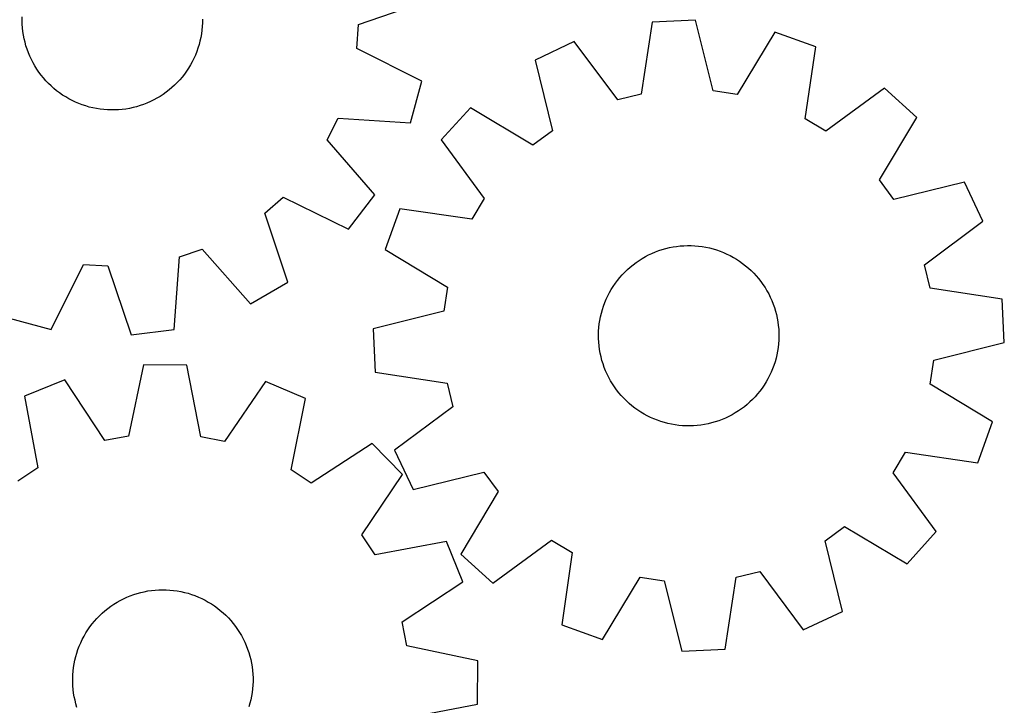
# Model space of a CAD drawing. Header units: millimetres. Extents: x 7 to 1243, y 7 to 1242.
# Tile 17 of 21: x 981 to 1243, y 380 to 562. Entities that reach past the tile are written whole.
import ezdxf

# ---------------------------------------------------------------- set-up
doc = ezdxf.new("R2010")
doc.units = ezdxf.units.MM
doc.layers.add('CUT', color=7, linetype='CONTINUOUS', true_color=0x000000)

msp = doc.modelspace()

# ---------------------------------------------------------------- linework, layer by layer
at = {"layer": 'CUT'}
for p, q in [((1071.623324, 561.224735), (1089.96516, 567.471292)), ((982.115459, 562.29714), (982.128889, 563.276178)), ((982.141973, 561.31837), (982.115459, 562.29714)), ((982.208389, 560.341495), (982.141973, 561.31837)), ((1030.100957, 561.638894), (1030.047604, 560.661218)), ((1030.114387, 562.617931), (1030.100957, 561.638894)), ((1071.187047, 554.809726), (1071.623324, 561.224735)), ((1149.785173, 561.823531), (1146.839409, 542.672424)), ((1161.308605, 562.367578), (1149.785173, 561.823531)), ((1166.045577, 543.579191), (1161.308605, 562.367578)), ((982.314594, 559.368142), (982.208389, 560.341495)), ((982.460413, 558.399931), (982.314594, 559.368142)), ((982.645602, 557.438474), (982.460413, 558.399931)), ((1029.821554, 558.71646), (1029.649232, 557.752613)), ((1029.954418, 559.686533), (1029.821554, 558.71646)), ((1030.047604, 560.661218), (1029.954418, 559.686533)), ((1182.45434, 559.189613), (1172.403998, 542.623592)), ((1193.308801, 555.28242), (1182.45434, 559.189613)), ((982.869854, 556.485371), (982.645602, 557.438474)), ((983.132794, 555.542207), (982.869854, 556.485371)), ((983.433987, 554.610553), (983.132794, 555.542207)), ((1029.187428, 555.850004), (1028.898716, 554.914408)), ((1029.437739, 556.796597), (1029.187428, 555.850004)), ((1029.649232, 557.752613), (1029.437739, 556.796597)), ((1129.032905, 556.667466), (1118.59484, 551.755005)), ((1140.599302, 541.12202), (1129.032905, 556.667466)), ((983.772929, 553.69196), (983.433987, 554.610553)), ((984.149057, 552.787957), (983.772929, 553.69196)), ((1028.208069, 553.082416), (1027.807286, 552.18907)), ((1028.572081, 553.991366), (1028.208069, 553.082416)), ((1028.898716, 554.914408), (1028.572081, 553.991366)), ((1088.514267, 546.137363), (1071.187047, 554.809726)), ((1190.495189, 536.111453), (1193.308801, 555.28242)), ((984.561746, 551.900047), (984.149057, 552.787957)), ((985.010307, 551.02971), (984.561746, 551.900047)), ((985.493996, 550.178392), (985.010307, 551.02971)), ((1026.898131, 550.455108), (1026.391273, 549.617379)), ((1027.370397, 551.312815), (1026.898131, 550.455108)), ((1027.807286, 552.18907), (1027.370397, 551.312815)), ((1118.59484, 551.755005), (1123.202121, 532.934395)), ((986.012005, 549.347513), (985.493996, 550.178392)), ((986.563474, 548.538453), (986.012005, 549.347513)), ((987.147485, 547.752561), (986.563474, 548.538453)), ((987.763064, 546.991143), (987.147485, 547.752561)), ((1025.277213, 548.007393), (1024.671865, 547.237816)), ((1025.850667, 548.801021), (1025.277213, 548.007393)), ((1026.391273, 549.617379), (1025.850667, 548.801021)), ((988.409189, 546.255468), (987.763064, 546.991143)), ((989.084783, 545.54676), (988.409189, 546.255468)), ((989.788722, 544.866197), (989.084783, 545.54676)), ((1022.67479, 545.085985), (1021.952448, 544.424988)), ((1023.36957, 545.775895), (1022.67479, 545.085985)), ((1024.035631, 546.49357), (1023.36957, 545.775895)), ((1024.671865, 547.237816), (1024.035631, 546.49357)), ((1085.501122, 535.001546), (1088.514267, 546.137363)), ((990.519835, 544.214914), (989.788722, 544.866197)), ((991.276904, 543.593994), (990.519835, 544.214914)), ((992.058669, 543.004471), (991.276904, 543.593994)), ((992.86383, 542.447325), (992.058669, 543.004471)), ((993.691046, 541.923484), (992.86383, 542.447325)), ((1019.632288, 542.626226), (1018.812148, 542.091376)), ((1020.42993, 543.194084), (1019.632288, 542.626226)), ((1021.203746, 543.794004), (1020.42993, 543.194084)), ((1021.952448, 544.424988), (1021.203746, 543.794004)), ((1146.839409, 542.672424), (1140.599302, 541.12202)), ((1172.403998, 542.623592), (1166.045577, 543.579191)), ((1211.628759, 544.25424), (1196.003912, 532.795332)), ((1220.161755, 536.490643), (1211.628759, 544.25424)), ((994.53894, 541.43382), (993.691046, 541.923484)), ((995.406101, 540.979148), (994.53894, 541.43382)), ((996.291086, 540.560225), (995.406101, 540.979148)), ((997.192422, 540.177747), (996.291086, 540.560225)), ((998.108608, 539.832352), (997.192422, 540.177747)), ((999.03812, 539.524615), (998.108608, 539.832352)), ((1014.42293, 539.941386), (1013.497614, 539.621252)), ((1015.334418, 540.298996), (1014.42293, 539.941386)), ((1016.230561, 540.693486), (1015.334418, 540.298996)), ((1017.109868, 541.124201), (1016.230561, 540.693486)), ((1017.970874, 541.590423), (1017.109868, 541.124201)), ((1018.812148, 542.091376), (1017.970874, 541.590423)), ((999.979411, 539.255047), (999.03812, 539.524615)), ((1000.930914, 539.024097), (999.979411, 539.255047)), ((1001.891045, 538.83215), (1000.930914, 539.024097)), ((1002.858206, 538.679525), (1001.891045, 538.83215)), ((1003.830787, 538.566476), (1002.858206, 538.679525)), ((1004.807171, 538.493192), (1003.830787, 538.566476)), ((1005.785731, 538.459794), (1004.807171, 538.493192)), ((1006.764839, 538.466337), (1005.785731, 538.459794)), ((1007.742865, 538.512812), (1006.764839, 538.466337)), ((1008.718182, 538.59914), (1007.742865, 538.512812)), ((1009.689165, 538.725178), (1008.718182, 538.59914)), ((1010.6542, 538.890717), (1009.689165, 538.725178)), ((1011.61168, 539.09548), (1010.6542, 538.890717)), ((1012.560011, 539.339127), (1011.61168, 539.09548)), ((1013.497614, 539.621252), (1012.560011, 539.339127)), ((1101.395386, 539.049873), (1093.631789, 530.516877)), ((1118.030328, 529.114023), (1101.395386, 539.049873)), ((1063.307037, 530.489856), (1066.165021, 536.249597)), ((1066.165021, 536.249597), (1085.501122, 535.001546)), ((1196.003912, 532.795332), (1190.495189, 536.111453)), ((1210.225904, 519.855701), (1220.161755, 536.490643)), ((1123.202121, 532.934395), (1118.030328, 529.114023)), ((1075.996531, 515.846798), (1063.307037, 530.489856)), ((1093.631789, 530.516877), (1105.090697, 514.89203)), ((1214.046276, 514.683908), (1210.225904, 519.855701)), ((1232.866887, 519.291189), (1214.046276, 514.683908)), ((1237.779347, 508.853124), (1232.866887, 519.291189)), ((1046.720045, 511.036777), (1051.564636, 515.26438)), ((1051.564636, 515.26438), (1068.951255, 506.711726)), ((1068.951255, 506.711726), (1075.996531, 515.846798)), ((1105.090697, 514.89203), (1101.774576, 509.383307)), ((1052.839953, 492.652296), (1046.720045, 511.036777)), ((1082.603609, 512.196919), (1078.696416, 501.342459)), ((1101.774576, 509.383307), (1082.603609, 512.196919)), ((1222.233902, 497.286727), (1237.779347, 508.853124)), ((1023.951291, 499.412041), (1030.044943, 501.463893)), ((1030.044943, 501.463893), (1042.835126, 486.908699)), ((1078.696416, 501.342459), (1095.262437, 491.292117)), ((1149.710209, 500.300094), (1150.612157, 500.681127)), ((1150.612157, 500.681127), (1151.528895, 501.025054)), ((1151.528895, 501.025054), (1152.458899, 501.331302)), ((1152.458899, 501.331302), (1153.40062, 501.599362)), ((1153.40062, 501.599362), (1154.352492, 501.828787)), ((1154.352492, 501.828787), (1155.312929, 502.019196)), ((1155.312929, 502.019196), (1156.280334, 502.170271)), ((1156.280334, 502.170271), (1157.253095, 502.281762)), ((1157.253095, 502.281762), (1158.229595, 502.353482)), ((1158.229595, 502.353482), (1159.208207, 502.385313)), ((1159.208207, 502.385313), (1160.187303, 502.3772)), ((1160.187303, 502.3772), (1161.165254, 502.329159)), ((1161.165254, 502.329159), (1162.140431, 502.241269)), ((1162.140431, 502.241269), (1163.111211, 502.113675)), ((1163.111211, 502.113675), (1164.07598, 501.946591)), ((1164.07598, 501.946591), (1165.03313, 501.740294)), ((1165.03313, 501.740294), (1165.981069, 501.495129)), ((1165.981069, 501.495129), (1166.91822, 501.211502)), ((1166.91822, 501.211502), (1167.843022, 500.889886)), ((1167.843022, 500.889886), (1168.753936, 500.530816)), ((1168.753936, 500.530816), (1169.649446, 500.134891)), ((1022.569913, 480.085008), (1023.951291, 499.412041)), ((1144.691174, 497.274361), (1145.473883, 497.862631)), ((1145.473883, 497.862631), (1146.279935, 498.418487)), ((1146.279935, 498.418487), (1147.107989, 498.941002)), ((1147.107989, 498.941002), (1147.956666, 499.429307)), ((1147.956666, 499.429307), (1148.824554, 499.882589)), ((1148.824554, 499.882589), (1149.710209, 500.300094)), ((1169.649446, 500.134891), (1170.528061, 499.702768)), ((1170.528061, 499.702768), (1171.38832, 499.235168)), ((1171.38832, 499.235168), (1172.22879, 498.732867)), ((1172.22879, 498.732867), (1173.048072, 498.196704)), ((1173.048072, 498.196704), (1173.844803, 497.627569)), ((989.79475, 480.058191), (998.467113, 497.385411)), ((998.467113, 497.385411), (1004.882122, 496.949135)), ((1004.882122, 496.949135), (1011.128679, 478.607299)), ((1141.819199, 494.617484), (1142.495928, 495.32511)), ((1142.495928, 495.32511), (1143.200956, 496.004543)), ((1143.200956, 496.004543), (1143.933111, 496.654654)), ((1143.933111, 496.654654), (1144.691174, 497.274361)), ((1173.844803, 497.627569), (1174.617657, 497.02641)), ((1174.617657, 497.02641), (1175.365348, 496.394228)), ((1175.365348, 496.394228), (1176.08663, 495.732075)), ((1176.08663, 495.732075), (1176.780304, 495.041052)), ((1223.784306, 491.04662), (1222.233902, 497.286727)), ((1042.835126, 486.908699), (1052.839953, 492.652296)), ((1139.969829, 492.337459), (1140.555098, 493.122415)), ((1140.555098, 493.122415), (1141.171897, 493.882845)), ((1141.171897, 493.882845), (1141.819199, 494.617484)), ((1176.780304, 495.041052), (1177.445214, 494.322311)), ((1177.445214, 494.322311), (1178.080255, 493.577047)), ((1178.080255, 493.577047), (1178.684369, 492.806501)), ((1178.684369, 492.806501), (1179.256551, 492.011955)), ((1095.262437, 491.292117), (1094.306838, 484.933696)), ((1138.412674, 489.848694), (1138.897725, 490.699235)), ((1138.897725, 490.699235), (1139.417065, 491.529284)), ((1139.417065, 491.529284), (1139.969829, 492.337459)), ((1179.256551, 492.011955), (1179.795849, 491.194732)), ((1179.795849, 491.194732), (1180.301364, 490.356192)), ((1180.301364, 490.356192), (1180.772256, 489.497731)), ((1242.935413, 488.100856), (1223.784306, 491.04662)), ((1137.171032, 487.188429), (1137.548608, 488.091828)), ((1137.548608, 488.091828), (1137.962719, 488.979076)), ((1137.962719, 488.979076), (1138.412674, 489.848694)), ((1180.772256, 489.497731), (1181.20774, 488.620776)), ((1181.20774, 488.620776), (1181.607092, 487.726789)), ((1181.607092, 487.726789), (1181.969647, 486.817257)), ((1243.47946, 476.577425), (1242.935413, 488.100856)), ((1094.306838, 484.933696), (1075.518451, 480.196723)), ((1136.263483, 484.396469), (1136.527934, 485.33921)), ((1136.527934, 485.33921), (1136.830619, 486.27038)), ((1136.830619, 486.27038), (1137.171032, 487.188429)), ((1181.969647, 486.817257), (1182.294803, 485.893694)), ((1182.294803, 485.893694), (1182.582016, 484.957636)), ((1182.582016, 484.957636), (1182.830811, 484.010643)), ((978.658933, 483.071337), (989.79475, 480.058191)), ((1135.703606, 481.51459), (1135.850976, 482.482566)), ((1135.850976, 482.482566), (1136.037705, 483.443726)), ((1136.037705, 483.443726), (1136.263483, 484.396469)), ((1182.830811, 484.010643), (1183.040771, 483.05429)), ((1183.040771, 483.05429), (1183.211549, 482.090168)), ((1011.128679, 478.607299), (1022.569913, 480.085008)), ((1075.518451, 480.196723), (1076.062498, 468.673291)), ((1135.499779, 478.585915), (1135.527862, 479.564642)), ((1135.527862, 479.564642), (1135.595842, 480.541409)), ((1135.595842, 480.541409), (1135.703606, 481.51459)), ((1183.211549, 482.090168), (1183.342859, 481.119883)), ((1183.342859, 481.119883), (1183.434484, 480.14505)), ((1183.434484, 480.14505), (1183.48627, 479.167291)), ((1135.511641, 477.606857), (1135.499779, 478.585915)), ((1135.563427, 476.629098), (1135.511641, 477.606857)), ((1183.470049, 477.209506), (1183.402069, 476.232739)), ((1183.498132, 478.188233), (1183.470049, 477.209506)), ((1183.48627, 479.167291), (1183.498132, 478.188233)), ((1135.655051, 475.654264), (1135.563427, 476.629098)), ((1135.786362, 474.683979), (1135.655051, 475.654264)), ((1135.957139, 473.719858), (1135.786362, 474.683979)), ((1183.146935, 474.291581), (1182.960206, 473.330422)), ((1183.294304, 475.259557), (1183.146935, 474.291581)), ((1183.402069, 476.232739), (1183.294304, 475.259557)), ((1224.691072, 471.840452), (1243.47946, 476.577425)), ((1136.1671, 472.763505), (1135.957139, 473.719858)), ((1136.415894, 471.816511), (1136.1671, 472.763505)), ((1136.703108, 470.880454), (1136.415894, 471.816511)), ((1182.734428, 472.377679), (1182.469976, 471.434938)), ((1182.960206, 473.330422), (1182.734428, 472.377679)), ((1223.735473, 465.482031), (1224.691072, 471.840452)), ((1014.43542, 470.627383), (1010.443848, 451.66664)), ((1025.971347, 470.53867), (1014.43542, 470.627383)), ((1029.670841, 451.518781), (1025.971347, 470.53867)), ((1137.028263, 469.95689), (1136.703108, 470.880454)), ((1137.390818, 469.047358), (1137.028263, 469.95689)), ((1137.790171, 468.153371), (1137.390818, 469.047358)), ((1181.826878, 469.585719), (1181.449302, 468.682319)), ((1182.167292, 470.503768), (1181.826878, 469.585719)), ((1182.469976, 471.434938), (1182.167292, 470.503768)), ((993.431624, 466.617126), (982.739869, 462.284479)), ((1004.128107, 450.460775), (993.431624, 466.617126)), ((1076.062498, 468.673291), (1095.213605, 465.727528)), ((1138.225655, 467.276417), (1137.790171, 468.153371)), ((1138.696547, 466.417955), (1138.225655, 467.276417)), ((1139.202062, 465.579415), (1138.696547, 466.417955)), ((1180.585237, 466.925454), (1180.100185, 466.074913)), ((1181.035192, 467.795072), (1180.585237, 466.925454)), ((1181.449302, 468.682319), (1181.035192, 467.795072)), ((1046.910983, 466.205859), (1035.967289, 450.215926)), ((1057.53484, 461.709291), (1046.910983, 466.205859)), ((1095.213605, 465.727528), (1096.764009, 459.487421)), ((1139.741359, 464.762192), (1139.202062, 465.579415)), ((1140.313541, 463.967646), (1139.741359, 464.762192)), ((1140.917655, 463.1971), (1140.313541, 463.967646)), ((1179.028081, 464.436689), (1178.442813, 463.651733)), ((1179.580845, 465.244864), (1179.028081, 464.436689)), ((1180.100185, 466.074913), (1179.580845, 465.244864)), ((1240.301494, 455.431689), (1223.735473, 465.482031)), ((982.739869, 462.284479), (986.308099, 443.239528)), ((1053.674131, 442.72147), (1057.53484, 461.709291)), ((1141.552696, 462.451837), (1140.917655, 463.1971)), ((1142.217607, 461.733095), (1141.552696, 462.451837)), ((1142.911281, 461.042073), (1142.217607, 461.733095)), ((1176.501983, 461.449038), (1175.796954, 460.769604)), ((1177.178711, 462.156663), (1176.501983, 461.449038)), ((1177.826014, 462.891302), (1177.178711, 462.156663)), ((1178.442813, 463.651733), (1177.826014, 462.891302)), ((1096.764009, 459.487421), (1081.218563, 447.921024)), ((1143.632563, 460.37992), (1142.911281, 461.042073)), ((1144.380253, 459.747738), (1143.632563, 460.37992)), ((1145.153107, 459.146579), (1144.380253, 459.747738)), ((1145.949839, 458.577444), (1145.153107, 459.146579)), ((1146.769121, 458.04128), (1145.949839, 458.577444)), ((1173.524028, 458.911516), (1172.717976, 458.355661)), ((1174.306737, 459.499787), (1173.524028, 458.911516)), ((1175.064799, 460.119493), (1174.306737, 459.499787)), ((1175.796954, 460.769604), (1175.064799, 460.119493)), ((1147.609591, 457.53898), (1146.769121, 458.04128)), ((1148.469849, 457.071379), (1147.609591, 457.53898)), ((1149.348465, 456.639257), (1148.469849, 457.071379)), ((1150.243975, 456.243331), (1149.348465, 456.639257)), ((1151.154889, 455.884262), (1150.243975, 456.243331)), ((1168.385754, 456.093021), (1167.469015, 455.749094)), ((1169.287701, 456.474054), (1168.385754, 456.093021)), ((1170.173356, 456.891559), (1169.287701, 456.474054)), ((1171.041244, 457.344841), (1170.173356, 456.891559)), ((1171.889922, 457.833146), (1171.041244, 457.344841)), ((1172.717976, 458.355661), (1171.889922, 457.833146)), ((1152.079691, 455.562646), (1151.154889, 455.884262)), ((1153.016841, 455.279019), (1152.079691, 455.562646)), ((1153.96478, 455.033853), (1153.016841, 455.279019)), ((1154.921931, 454.827557), (1153.96478, 455.033853)), ((1155.886699, 454.660473), (1154.921931, 454.827557)), ((1156.85748, 454.532879), (1155.886699, 454.660473)), ((1157.832657, 454.444988), (1156.85748, 454.532879)), ((1158.810607, 454.396947), (1157.832657, 454.444988)), ((1159.789704, 454.388835), (1158.810607, 454.396947)), ((1160.768316, 454.420666), (1159.789704, 454.388835)), ((1161.744815, 454.492386), (1160.768316, 454.420666)), ((1162.717577, 454.603876), (1161.744815, 454.492386)), ((1163.684981, 454.754952), (1162.717577, 454.603876)), ((1164.645419, 454.945361), (1163.684981, 454.754952)), ((1165.59729, 455.174786), (1164.645419, 454.945361)), ((1166.539011, 455.442846), (1165.59729, 455.174786)), ((1167.469015, 455.749094), (1166.539011, 455.442846)), ((1236.394302, 444.577228), (1240.301494, 455.431689)), ((1010.443848, 451.66664), (1004.128107, 450.460775)), ((1035.967289, 450.215926), (1029.670841, 451.518781)), ((1075.222447, 449.693044), (1058.992709, 439.108242)), ((1083.316849, 441.473183), (1075.222447, 449.693044)), ((1081.218563, 447.921024), (1086.131024, 437.482959)), ((1213.907213, 441.882117), (1217.223334, 447.390841)), ((1217.223334, 447.390841), (1236.394302, 444.577228)), ((986.308099, 443.239528), (980.93458, 439.708524)), ((1058.992709, 439.108242), (1053.674131, 442.72147)), ((1072.483694, 425.408153), (1083.316849, 441.473183)), ((1086.131024, 437.482959), (1104.951634, 442.09024)), ((1104.951634, 442.09024), (1108.772006, 436.918446)), ((1225.366122, 426.25727), (1213.907213, 441.882117)), ((1108.772006, 436.918446), (1098.836156, 420.283505)), ((1195.795789, 423.839753), (1200.967583, 427.660125)), ((1200.967583, 427.660125), (1217.602524, 417.724274)), ((1076.014697, 420.034634), (1072.483694, 425.408153)), ((1217.602524, 417.724274), (1225.366122, 426.25727)), ((1095.059648, 423.602864), (1076.014697, 420.034634)), ((1099.392295, 412.911109), (1095.059648, 423.602864)), ((1107.369152, 412.519907), (1122.993999, 423.978816)), ((1122.993999, 423.978816), (1128.502722, 420.662695)), ((1200.40307, 405.019142), (1195.795789, 423.839753)), ((1098.836156, 420.283505), (1107.369152, 412.519907)), ((1128.502722, 420.662695), (1125.68911, 401.491727)), ((1136.54357, 397.584535), (1146.593912, 414.150556)), ((1146.593912, 414.150556), (1152.952333, 413.194957)), ((1169.212738, 394.950616), (1172.158501, 414.101723)), ((1172.158501, 414.101723), (1178.398608, 415.652127)), ((1178.398608, 415.652127), (1189.965005, 400.106682)), ((1083.235944, 402.214626), (1099.392295, 412.911109)), ((1152.952333, 413.194957), (1157.689306, 394.406569)), ((1009.077735, 408.374153), (1009.967099, 408.783699)), ((1009.967099, 408.783699), (1010.872426, 409.156629)), ((1010.872426, 409.156629), (1011.792212, 409.492321)), ((1011.792212, 409.492321), (1012.724925, 409.790218)), ((1012.724925, 409.790218), (1013.669012, 410.049822)), ((1013.669012, 410.049822), (1014.622903, 410.270702)), ((1014.622903, 410.270702), (1015.585009, 410.452491)), ((1015.585009, 410.452491), (1016.553729, 410.594885)), ((1016.553729, 410.594885), (1017.527451, 410.697648)), ((1017.527451, 410.697648), (1018.504555, 410.760609)), ((1018.504555, 410.760609), (1019.483413, 410.783663)), ((1019.483413, 410.783663), (1020.462397, 410.766772)), ((1020.462397, 410.766772), (1021.439877, 410.709963)), ((1021.439877, 410.709963), (1022.414227, 410.613331)), ((1022.414227, 410.613331), (1023.383825, 410.477037)), ((1023.383825, 410.477037), (1024.347056, 410.301309)), ((1024.347056, 410.301309), (1025.302318, 410.086437)), ((1025.302318, 410.086437), (1026.248021, 409.832781)), ((1026.248021, 409.832781), (1027.18259, 409.540762)), ((1027.18259, 409.540762), (1028.104471, 409.210866)), ((1028.104471, 409.210866), (1029.012128, 408.843643)), ((1029.012128, 408.843643), (1029.904052, 408.439703)), ((1004.921132, 405.803095), (1005.709085, 406.384323)), ((1005.709085, 406.384323), (1006.520089, 406.932928)), ((1006.520089, 406.932928), (1007.352795, 407.447996)), ((1007.352795, 407.447996), (1008.205817, 407.928671)), ((1008.205817, 407.928671), (1009.077735, 408.374153)), ((1029.904052, 408.439703), (1030.778757, 407.999718)), ((1030.778757, 407.999718), (1031.634788, 407.524423)), ((1031.634788, 407.524423), (1032.47072, 407.014606)), ((1032.47072, 407.014606), (1033.285161, 406.471117)), ((1033.285161, 406.471117), (1034.076757, 405.89486)), ((1002.025448, 403.172079), (1002.708495, 403.873607)), ((1002.708495, 403.873607), (1003.419588, 404.546691)), ((1003.419588, 404.546691), (1004.157543, 405.190211)), ((1004.157543, 405.190211), (1004.921132, 405.803095)), ((1034.076757, 405.89486), (1034.844189, 405.286795)), ((1034.844189, 405.286795), (1035.58618, 404.647934)), ((1035.58618, 404.647934), (1036.301496, 403.979339)), ((1036.301496, 403.979339), (1036.988945, 403.282125)), ((1189.965005, 400.106682), (1200.40307, 405.019142)), ((999.595718, 400.105543), (1000.155707, 400.908729)), ((1000.155707, 400.908729), (1000.747991, 401.688405)), ((1000.747991, 401.688405), (1001.371584, 402.443274)), ((1001.371584, 402.443274), (1002.025448, 403.172079)), ((1036.988945, 403.282125), (1037.647384, 402.55745)), ((1037.647384, 402.55745), (1038.275716, 401.806521)), ((1038.275716, 401.806521), (1038.872897, 401.030589)), ((1038.872897, 401.030589), (1039.437931, 400.230944)), ((1084.441809, 395.898885), (1083.235944, 402.214626)), ((1125.68911, 401.491727), (1136.54357, 397.584535)), ((998.118562, 397.568479), (998.576297, 398.434027)), ((998.576297, 398.434027), (999.068956, 399.280185)), ((999.068956, 399.280185), (999.595718, 400.105543)), ((1039.437931, 400.230944), (1039.969878, 399.408918)), ((1039.969878, 399.408918), (1040.467854, 398.565879)), ((1040.467854, 398.565879), (1040.931028, 397.703229)), ((996.962218, 394.870044), (997.31085, 395.785003)), ((997.31085, 395.785003), (997.696512, 396.684981)), ((997.696512, 396.684981), (998.118562, 397.568479)), ((1040.931028, 397.703229), (1041.358631, 396.822405)), ((1041.358631, 396.822405), (1041.749951, 395.924873)), ((1041.749951, 395.924873), (1042.104336, 395.012126)), ((1103.402552, 391.907313), (1084.441809, 395.898885)), ((996.378301, 393.001294), (996.651195, 393.941626)), ((996.651195, 393.941626), (996.962218, 394.870044)), ((1042.104336, 395.012126), (1042.421196, 394.085684)), ((1042.421196, 394.085684), (1042.700004, 393.147089)), ((1042.700004, 393.147089), (1042.940296, 392.197902)), ((1157.689306, 394.406569), (1169.212738, 394.950616)), ((995.792604, 390.124552), (995.948648, 391.091167)), ((995.948648, 391.091167), (996.143988, 392.050614)), ((996.143988, 392.050614), (996.378301, 393.001294)), ((1042.940296, 392.197902), (1043.141673, 391.239705)), ((1043.141673, 391.239705), (1043.303798, 390.274091)), ((1103.313839, 380.371386), (1103.402552, 391.907313)), ((995.562523, 387.197822), (995.599381, 388.176258)), ((995.599381, 388.176258), (995.676117, 389.152376)), ((995.676117, 389.152376), (995.792604, 390.124552)), ((1043.303798, 390.274091), (1043.426402, 389.302667)), ((1043.426402, 389.302667), (1043.509281, 388.327051)), ((1043.509281, 388.327051), (1043.552298, 387.348867)), ((995.565605, 386.218697), (995.562523, 387.197822)), ((995.608621, 385.240513), (995.565605, 386.218697)), ((995.6915, 384.264897), (995.608621, 385.240513)), ((1043.518522, 385.391306), (1043.441785, 384.415188)), ((1043.555379, 386.369742), (1043.518522, 385.391306)), ((1043.552298, 387.348867), (1043.555379, 386.369742)), ((995.814104, 383.293473), (995.6915, 384.264897)), ((995.97623, 382.327859), (995.814104, 383.293473)), ((1043.325298, 383.443012), (1043.169255, 382.476397)), ((1043.441785, 384.415188), (1043.325298, 383.443012)), ((996.177606, 381.369662), (995.97623, 382.327859)), ((996.417898, 380.420475), (996.177606, 381.369662)), ((996.696707, 379.48188), (996.417898, 380.420475)), ((1042.739601, 380.56627), (1042.466707, 379.625939)), ((1042.973914, 381.51695), (1042.739601, 380.56627)), ((1043.169255, 382.476397), (1042.973914, 381.51695)), ((1084.29395, 376.671892), (1103.313839, 380.371386))]:
    msp.add_line(p, q, dxfattribs=at)

doc.saveas('drawing.dxf')
